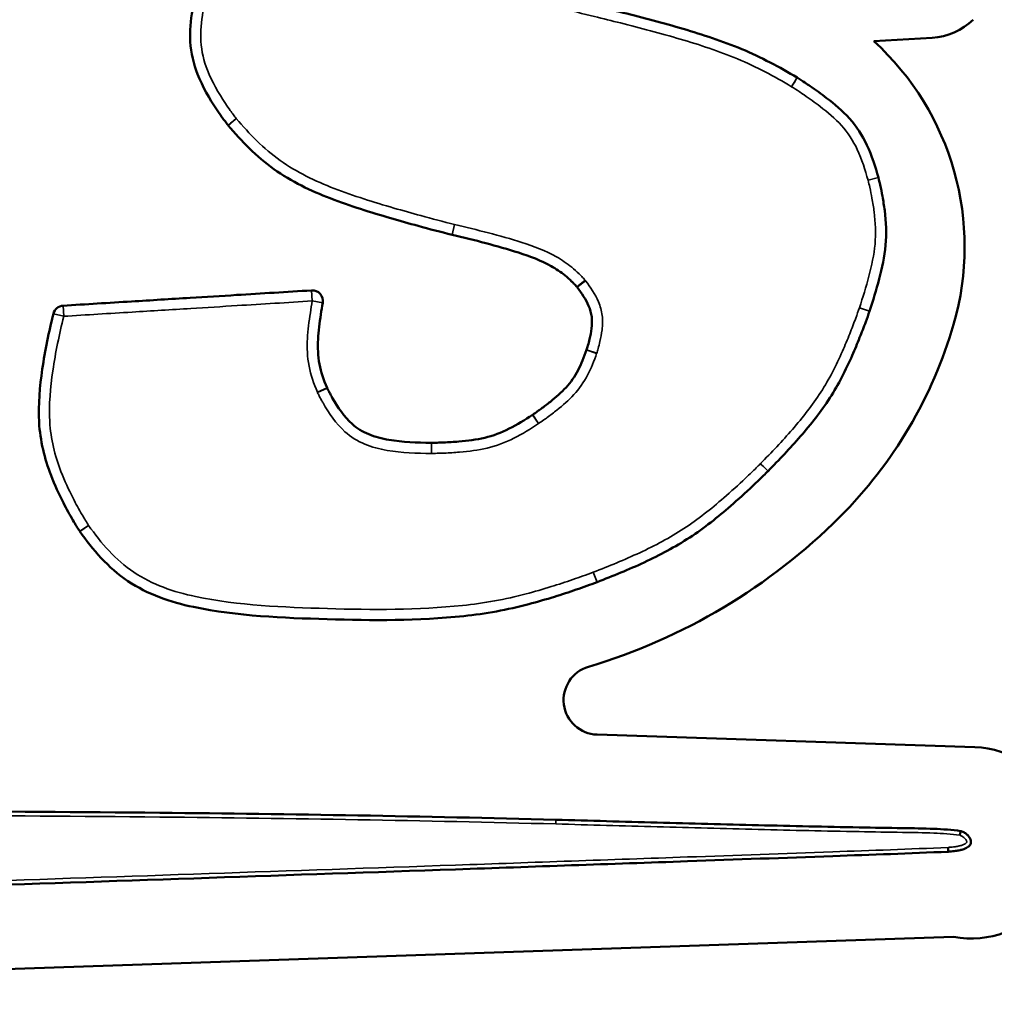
# Model space of a CAD drawing. Header units: inches. Extents: x 1.3 to 22.7, y 0.2 to 18.2.
# Tile 50 of 55: x 20.589 to 20.875, y 9.715 to 10.004. Entities that reach past the tile are written whole.
import ezdxf

# ---------------------------------------------------------------- set-up
doc = ezdxf.new("R2010")
doc.units = ezdxf.units.IN
doc.header["$LTSCALE"] = 0.8333333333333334
doc.header["$MEASUREMENT"] = 0
doc.layers.add('Visible (ANSI)', color=7, linetype='Continuous', lineweight=50)
doc.layers.add('Visible Narrow (ANSI)', color=7, linetype='Continuous', lineweight=35)

msp = doc.modelspace()

# ---------------------------------------------------------------- linework, layer by layer
at = {"layer": 'Visible (ANSI)'}
for p, q in [((20.85669770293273, 9.999072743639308), (20.83958104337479, 9.998086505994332)), ((20.75832592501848, 9.79438122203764), (20.86919282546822, 9.790680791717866)), ((20.86300217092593, 9.734988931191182), (20.2827186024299, 9.715153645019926))]:
    msp.add_line(p, q, dxfattribs=at)
for centre, radius, start, end in [((20.85561914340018, 10.01779169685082), 0.01875000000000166, 273.2976554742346, 314.4191848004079), ((20.7844297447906, 9.937668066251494), 0.08180497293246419, 343.8392776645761, 47.60947437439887), ((20.81542280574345, 9.98472218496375), 0.003125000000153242, 58.16761598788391, 59.05098084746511), ((20.65237788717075, 9.975369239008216), 0.003125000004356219, 218.8770620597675, 220.0290971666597), ((20.83788517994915, 9.957209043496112), 0.003124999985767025, 14.72194404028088, 15.33964000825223), ((20.71648832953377, 9.94424806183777), 0.00312499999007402, 256.2126717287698, 256.4973740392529), ((20.67467997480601, 9.921761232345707), 0.003124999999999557, 350.2202077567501, 93.52364144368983), ((20.60169518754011, 9.91726706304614), 0.003124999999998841, 93.52364144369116, 166.4135309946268), ((20.83534403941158, 9.919787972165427), 0.003124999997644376, 341.3544912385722, 341.7016429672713), ((20.73628434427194, 9.951619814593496), 0.1319311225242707, 315.0082576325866, 343.8392776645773), ((20.80629811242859, 9.874002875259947), 0.003124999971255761, 315.2368207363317, 315.532131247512), ((20.70564875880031, 9.982246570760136), 0.1752501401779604, 286.6133282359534, 315.0082576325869), ((20.60900003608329, 9.855851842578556), 0.003124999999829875, 213.2134414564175, 215.2471101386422), ((20.75720630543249, 9.84209705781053), 0.003124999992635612, 290.7723318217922, 291.216272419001), ((20.75866554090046, 9.804556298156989), 0.01018074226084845, 106.6133282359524, 268.0883351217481), ((20.8682553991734, 9.762594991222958), 0.02810144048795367, 259.2258545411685, 88.08833512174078)]:
    msp.add_arc(centre, radius, start, end, dxfattribs=at)
for points, knots in [([(20.64403038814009, 10.0245213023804), (20.64366667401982, 10.02341430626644), (20.64329867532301, 10.02229463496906), (20.64151595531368, 10.01663600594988), (20.6402673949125, 10.0120563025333), (20.63899885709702, 10.00420094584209), (20.63870347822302, 10.00108269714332), (20.63887708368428, 9.99787883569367), (20.63905068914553, 9.994674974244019), (20.63982425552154, 9.99133899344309), (20.6425141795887, 9.98462169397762), (20.64444290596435, 9.981284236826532), (20.64706341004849, 9.977336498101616), (20.64756108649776, 9.976614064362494), (20.64839570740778, 9.975446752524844), (20.64872608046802, 9.974995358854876), (20.6493449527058, 9.974172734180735), (20.64966357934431, 9.973756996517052), (20.64994509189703, 9.973407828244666)], [-0.208606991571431, -0.208606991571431, -0.208606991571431, -0.208606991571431, -0.1944018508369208, -0.1944018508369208, -0.1379077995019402, -0.1379077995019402, -0.1025990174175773, -0.1025990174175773, -0.1025990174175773, -0.06729023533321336, -0.06729023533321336, -0.02228544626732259, -0.02228544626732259, -0.01205129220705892, -0.01205129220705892, -0.005550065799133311, -0.005550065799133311, -0.0001253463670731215, -0.0001253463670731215, -0.0001253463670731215, -0.0001253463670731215]), ([(20.81702991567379, 9.987402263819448), (20.81194839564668, 9.990449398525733), (20.80643115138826, 9.99339301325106), (20.79514271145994, 9.998111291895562), (20.78934927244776, 10.00001354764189), (20.78359084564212, 10.00169731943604), (20.77771283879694, 10.00341605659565), (20.77183636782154, 10.00495899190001), (20.7633871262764, 10.00711207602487), (20.76082504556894, 10.00775282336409), (20.7549301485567, 10.00920383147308), (20.7515800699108, 10.01001586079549), (20.74824994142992, 10.01079435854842)], [-0.2922094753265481, -0.2922094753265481, -0.2922094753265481, -0.2922094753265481, -0.2199811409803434, -0.2199811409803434, -0.1476553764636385, -0.1476553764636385, -0.1476553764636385, -0.07382768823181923, -0.07382768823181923, -0.04173905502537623, -0.04173905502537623, -4.415824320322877e-05, -4.415824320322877e-05, -4.415824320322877e-05, -4.415824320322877e-05]), ([(20.84089885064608, 9.958035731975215), (20.840053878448, 9.961116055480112), (20.83902319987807, 9.964419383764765), (20.83622781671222, 9.970357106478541), (20.83449331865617, 9.973082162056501), (20.83240526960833, 9.975398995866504), (20.83031722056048, 9.977715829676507), (20.82801572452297, 9.979608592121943), (20.82411764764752, 9.982602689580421), (20.82251877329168, 9.983751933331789), (20.82038217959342, 9.98521578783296), (20.81986595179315, 9.985563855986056), (20.81860177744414, 9.986402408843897), (20.81781263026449, 9.986916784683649), (20.8170710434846, 9.987377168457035)], [-0.1488681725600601, -0.1488681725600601, -0.1488681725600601, -0.1488681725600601, -0.1099367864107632, -0.1099367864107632, -0.07572090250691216, -0.07572090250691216, -0.07572090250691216, -0.04150501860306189, -0.04150501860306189, -0.01812179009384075, -0.01812179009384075, -0.01072349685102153, -0.01072349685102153, -9.697092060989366e-05, -9.697092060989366e-05, -9.697092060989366e-05, -9.697092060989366e-05]), ([(20.64998501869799, 9.973359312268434), (20.65381690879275, 9.968797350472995), (20.65830996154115, 9.964137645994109), (20.66857006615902, 9.956862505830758), (20.67425479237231, 9.954124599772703), (20.67997198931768, 9.951925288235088), (20.68587677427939, 9.949653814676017), (20.69181332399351, 9.947817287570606), (20.70042987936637, 9.94529376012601), (20.70309286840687, 9.944543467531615), (20.70907381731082, 9.942912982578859), (20.71242925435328, 9.942026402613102), (20.71574358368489, 9.941213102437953)], [-0.2956158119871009, -0.2956158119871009, -0.2956158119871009, -0.2956158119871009, -0.2230001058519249, -0.2230001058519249, -0.1502579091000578, -0.1502579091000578, -0.1502579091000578, -0.0751289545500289, -0.0751289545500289, -0.04163761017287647, -0.04163761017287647, -3.154283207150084e-05, -3.154283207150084e-05, -3.154283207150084e-05, -3.154283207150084e-05]), ([(20.83831102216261, 9.918806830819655), (20.83931925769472, 9.921855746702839), (20.84031938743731, 9.9250211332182), (20.84199482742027, 9.931459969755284), (20.84270292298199, 9.934761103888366), (20.84302895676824, 9.938208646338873), (20.84334776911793, 9.941579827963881), (20.84318592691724, 9.945046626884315), (20.84258017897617, 9.949744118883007), (20.84235753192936, 9.95113415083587), (20.84189825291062, 9.953631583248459), (20.84167243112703, 9.954739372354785), (20.84126604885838, 9.956554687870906), (20.84108630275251, 9.957323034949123), (20.84090758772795, 9.958003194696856)], [-0.1549774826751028, -0.1549774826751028, -0.1549774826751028, -0.1549774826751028, -0.1158279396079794, -0.1158279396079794, -0.07663996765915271, -0.07663996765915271, -0.07663996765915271, -0.03831998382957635, -0.03831998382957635, -0.02192400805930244, -0.02192400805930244, -0.008624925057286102, -0.008624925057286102, -6.758521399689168e-05, -6.758521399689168e-05, -6.758521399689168e-05, -6.758521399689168e-05]), ([(20.71575867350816, 9.941209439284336), (20.71906811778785, 9.940414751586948), (20.72234159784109, 9.939613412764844), (20.72885928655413, 9.937896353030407), (20.73209860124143, 9.936992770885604), (20.73525236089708, 9.935974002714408), (20.73865060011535, 9.934876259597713), (20.74194236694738, 9.933664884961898), (20.7462515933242, 9.931216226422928), (20.74762209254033, 9.930280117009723), (20.74957635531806, 9.92870120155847), (20.75022531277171, 9.92812869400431), (20.75107377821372, 9.92730445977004), (20.75130105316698, 9.927075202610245), (20.75183150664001, 9.926516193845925), (20.75205776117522, 9.926273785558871), (20.75237450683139, 9.92587870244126)], [-0.1725184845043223, -0.1725184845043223, -0.1725184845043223, -0.1725184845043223, -0.1310221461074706, -0.1310221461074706, -0.08949425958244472, -0.08949425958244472, -0.08949425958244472, -0.04474712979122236, -0.04474712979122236, -0.02260426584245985, -0.02260426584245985, -0.01092427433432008, -0.01092427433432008, -0.006471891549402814, -0.006471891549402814, -0.0001750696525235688, -0.0001750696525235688, -0.0001750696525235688, -0.0001750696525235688]), ([(20.67448791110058, 9.924880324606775), (20.66714761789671, 9.924428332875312), (20.65980732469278, 9.923976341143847), (20.64792507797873, 9.923244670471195), (20.64338312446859, 9.922964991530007), (20.63884117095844, 9.92268531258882), (20.63310168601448, 9.922331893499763), (20.62736220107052, 9.921978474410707), (20.6149161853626, 9.92121208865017), (20.60820965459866, 9.920799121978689), (20.60150312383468, 9.920386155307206)], [-0.3065329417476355, -0.3065329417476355, -0.3065329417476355, -0.3065329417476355, -0.2168705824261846, -0.2168705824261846, -0.1613902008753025, -0.1613902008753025, -0.1613902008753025, -0.09128186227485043, -0.09128186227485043, -0.009360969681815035, -0.009360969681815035, -0.009360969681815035, -0.009360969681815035]), ([(20.75237450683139, 9.925878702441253), (20.75238290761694, 9.925868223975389), (20.75239124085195, 9.925857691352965), (20.75240777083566, 9.925836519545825), (20.75241596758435, 9.925825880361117), (20.75242409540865, 9.925815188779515)], [0, 0, 0, 0, 0.0003274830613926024, 0.0003274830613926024, 0.0006549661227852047, 0.0006549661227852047, 0.0006549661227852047, 0.0006549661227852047]), ([(20.75242409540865, 9.925815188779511), (20.75387983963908, 9.923900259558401), (20.75502974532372, 9.922173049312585), (20.75627824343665, 9.91925054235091), (20.75658441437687, 9.918181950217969), (20.75672120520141, 9.917100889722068), (20.75685799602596, 9.916019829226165), (20.756823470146, 9.914893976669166), (20.75654552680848, 9.91264846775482), (20.75634611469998, 9.911603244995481), (20.7559558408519, 9.909924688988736), (20.75579280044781, 9.909294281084), (20.75555209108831, 9.908444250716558), (20.75548670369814, 9.908220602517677), (20.75535956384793, 9.907800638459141), (20.75531007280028, 9.907639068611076), (20.75524070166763, 9.907428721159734)], [-0.09213649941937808, -0.09213649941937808, -0.09213649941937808, -0.09213649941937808, -0.06276452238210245, -0.06276452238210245, -0.04566913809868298, -0.04566913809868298, -0.04566913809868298, -0.02857375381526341, -0.02857375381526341, -0.01438691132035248, -0.01438691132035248, -0.005886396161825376, -0.005886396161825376, -0.002819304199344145, -0.002819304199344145, -7.982078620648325e-05, -7.982078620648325e-05, -7.982078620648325e-05, -7.982078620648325e-05]), ([(20.67904824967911, 9.89624377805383), (20.67800889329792, 9.898695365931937), (20.67724727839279, 9.900868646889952), (20.67634607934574, 9.905611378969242), (20.67624297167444, 9.908050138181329), (20.67638551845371, 9.91054470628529), (20.67651997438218, 9.912897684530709), (20.67683712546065, 9.915345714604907), (20.67737643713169, 9.918940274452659), (20.67756217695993, 9.920085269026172), (20.67775956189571, 9.921230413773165)], [-0.1268427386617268, -0.1268427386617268, -0.1268427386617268, -0.1268427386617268, -0.09433141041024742, -0.09433141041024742, -0.06165099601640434, -0.06165099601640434, -0.06165099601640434, -0.03082549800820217, -0.03082549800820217, -0.01642820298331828, -0.01642820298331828, -0.01642820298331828, -0.01642820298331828]), ([(20.80852824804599, 9.871813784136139), (20.81173177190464, 9.875077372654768), (20.81497613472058, 9.878474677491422), (20.82111096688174, 9.88555368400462), (20.82404678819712, 9.889260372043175), (20.82663809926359, 9.893269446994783), (20.82921442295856, 9.89725533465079), (20.83135114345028, 9.901514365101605), (20.83399030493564, 9.907515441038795), (20.83471367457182, 9.909251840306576), (20.8360293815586, 9.912551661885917), (20.83662652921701, 9.914111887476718), (20.83757849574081, 9.916705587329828), (20.83796259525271, 9.917774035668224), (20.83830502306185, 9.91878887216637)], [-0.2224684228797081, -0.2224684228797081, -0.2224684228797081, -0.2224684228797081, -0.1667145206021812, -0.1667145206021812, -0.1109279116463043, -0.1109279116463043, -0.1109279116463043, -0.05546395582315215, -0.05546395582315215, -0.03304068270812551, -0.03304068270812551, -0.01309202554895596, -0.01309202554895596, -3.838479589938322e-05, -3.838479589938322e-05, -3.838479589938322e-05, -3.838479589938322e-05]), ([(20.59865763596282, 9.918001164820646), (20.59737467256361, 9.912692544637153), (20.59621916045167, 9.907262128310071), (20.59466195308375, 9.896632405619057), (20.59418583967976, 9.891431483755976), (20.59447307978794, 9.886128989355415), (20.59476031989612, 9.88082649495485), (20.59607422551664, 9.875411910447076), (20.59907640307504, 9.867712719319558), (20.60030715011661, 9.865042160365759), (20.6025219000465, 9.860711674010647), (20.60344593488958, 9.859022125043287), (20.60475891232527, 9.856770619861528), (20.60510798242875, 9.856185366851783), (20.60576017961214, 9.855120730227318), (20.60608471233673, 9.854599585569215), (20.60638554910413, 9.854140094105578)], [-0.260430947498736, -0.260430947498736, -0.260430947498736, -0.260430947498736, -0.1941765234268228, -0.1941765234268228, -0.1332437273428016, -0.1332437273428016, -0.1332437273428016, -0.07231093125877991, -0.07231093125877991, -0.03765533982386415, -0.03765533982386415, -0.01489052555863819, -0.01489052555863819, -0.006861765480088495, -0.006861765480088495, -0.0002208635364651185, -0.0002208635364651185, -0.0002208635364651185, -0.0002208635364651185]), ([(20.75522922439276, 9.90739458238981), (20.75447956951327, 9.90520658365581), (20.75372227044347, 9.90328648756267), (20.75175415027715, 9.899556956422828), (20.75058903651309, 9.897873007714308), (20.74920024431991, 9.89635738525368), (20.74786252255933, 9.894897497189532), (20.74627163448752, 9.893523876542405), (20.74369434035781, 9.891467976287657), (20.74277483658, 9.890767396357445), (20.74151593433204, 9.889843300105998), (20.74118598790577, 9.889604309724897), (20.74036741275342, 9.889019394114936), (20.73991118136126, 9.888697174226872), (20.73939950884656, 9.888351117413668)], [-0.1109900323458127, -0.1109900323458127, -0.1109900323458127, -0.1109900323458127, -0.0827761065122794, -0.0827761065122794, -0.05449063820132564, -0.05449063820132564, -0.05449063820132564, -0.02724531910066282, -0.02724531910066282, -0.01271758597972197, -0.01271758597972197, -0.007588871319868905, -0.007588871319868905, -4.841196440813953e-05, -4.841196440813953e-05, -4.841196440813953e-05, -4.841196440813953e-05]), ([(20.75524070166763, 9.907428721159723), (20.75523882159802, 9.907423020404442), (20.7552369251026, 9.907417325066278), (20.75523309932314, 9.907405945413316), (20.75523117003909, 9.907400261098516), (20.75522922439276, 9.907394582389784)], [4.792897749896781e-13, 4.792897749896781e-13, 4.792897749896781e-13, 4.792897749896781e-13, 0.0001463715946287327, 0.0001463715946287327, 0.0002927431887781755, 0.0002927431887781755, 0.0002927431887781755, 0.0002927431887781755]), ([(20.67908288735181, 9.896165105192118), (20.67907693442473, 9.896178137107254), (20.67907107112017, 9.896191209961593), (20.67905952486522, 9.896217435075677), (20.67905384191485, 9.896230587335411), (20.67904824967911, 9.896243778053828)], [0, 0, 0, 0, 0.0003493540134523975, 0.0003493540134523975, 0.0006987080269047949, 0.0006987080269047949, 0.0006987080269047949, 0.0006987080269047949]), ([(20.70969501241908, 9.880118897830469), (20.70535327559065, 9.880144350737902), (20.70120402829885, 9.880286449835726), (20.69511451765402, 9.881329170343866), (20.69309523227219, 9.881842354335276), (20.69127654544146, 9.882594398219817), (20.68945785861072, 9.88334644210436), (20.68782530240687, 9.884360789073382), (20.68414663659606, 9.887713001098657), (20.68219118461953, 9.890466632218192), (20.68037148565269, 9.893659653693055), (20.68019571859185, 9.893977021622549), (20.67984348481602, 9.894631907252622), (20.67966835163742, 9.894967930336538), (20.67935085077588, 9.895599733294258), (20.67922830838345, 9.895846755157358), (20.6790828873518, 9.896165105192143)], [-0.1660003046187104, -0.1660003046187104, -0.1660003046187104, -0.1660003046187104, -0.1130604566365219, -0.1130604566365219, -0.08525608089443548, -0.08525608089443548, -0.08525608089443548, -0.05745170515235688, -0.05745170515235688, -0.01425475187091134, -0.01425475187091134, -0.009524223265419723, -0.009524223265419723, -0.004553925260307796, -0.004553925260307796, -0.0001972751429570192, -0.0001972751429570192, -0.0001972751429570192, -0.0001972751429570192]), ([(20.73938008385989, 9.8883380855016), (20.73706191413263, 9.886795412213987), (20.73485637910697, 9.885434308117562), (20.73016643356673, 9.88310077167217), (20.72777991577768, 9.882190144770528), (20.72530933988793, 9.881589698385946), (20.72288533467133, 9.88100057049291), (20.72031282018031, 9.880685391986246), (20.71621976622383, 9.880349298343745), (20.71475466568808, 9.88026328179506), (20.71280572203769, 9.880184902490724), (20.71231988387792, 9.880168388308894), (20.71112222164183, 9.880135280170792), (20.71045062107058, 9.880120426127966), (20.70972006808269, 9.880118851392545)], [-0.1346836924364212, -0.1346836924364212, -0.1346836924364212, -0.1346836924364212, -0.1007277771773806, -0.1007277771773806, -0.06672454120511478, -0.06672454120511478, -0.06672454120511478, -0.03336227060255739, -0.03336227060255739, -0.01505517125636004, -0.01505517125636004, -0.00896692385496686, -0.00896692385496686, -5.16233653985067e-05, -5.16233653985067e-05, -5.16233653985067e-05, -5.16233653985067e-05]), ([(20.73939950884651, 9.888351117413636), (20.73939627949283, 9.888348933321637), (20.73939304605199, 9.888346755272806), (20.73938657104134, 9.888342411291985), (20.73938332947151, 9.888340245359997), (20.73938008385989, 9.8883380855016)], [3.941461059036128e-13, 3.941461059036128e-13, 3.941461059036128e-13, 3.941461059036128e-13, 9.50631536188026e-05, 9.50631536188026e-05, 0.0001901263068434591, 0.0001901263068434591, 0.0001901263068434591, 0.0001901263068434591]), ([(20.70972006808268, 9.880118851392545), (20.70971589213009, 9.880118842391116), (20.70971171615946, 9.880118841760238), (20.70970336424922, 9.880118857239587), (20.70969918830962, 9.880118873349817), (20.70969501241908, 9.880118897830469)], [3.286085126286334e-14, 3.286085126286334e-14, 3.286085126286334e-14, 3.286085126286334e-14, 0.0001018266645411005, 0.0001018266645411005, 0.0002036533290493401, 0.0002036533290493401, 0.0002036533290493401, 0.0002036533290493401]), ([(20.75833720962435, 9.839183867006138), (20.76292962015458, 9.84096664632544), (20.76759379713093, 9.842859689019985), (20.77671138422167, 9.847114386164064), (20.78121989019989, 9.849491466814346), (20.78550497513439, 9.852286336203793), (20.78978829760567, 9.855080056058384), (20.79376286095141, 9.858276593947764), (20.79974890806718, 9.863482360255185), (20.80189892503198, 9.865439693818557), (20.80463657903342, 9.86802116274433), (20.80525639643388, 9.868611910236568), (20.80675743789, 9.870058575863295), (20.80766357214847, 9.870941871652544), (20.80851693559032, 9.871802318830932)], [-0.2403359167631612, -0.2403359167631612, -0.2403359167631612, -0.2403359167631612, -0.180276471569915, -0.180276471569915, -0.1201678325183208, -0.1201678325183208, -0.1201678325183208, -0.0600839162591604, -0.0600839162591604, -0.0251054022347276, -0.0251054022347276, -0.01480476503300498, -0.01480476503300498, -3.268530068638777e-05, -3.268530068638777e-05, -3.268530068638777e-05, -3.268530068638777e-05]), ([(20.60644794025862, 9.854048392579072), (20.61015083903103, 9.848808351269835), (20.61476968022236, 9.843332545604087), (20.62639038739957, 9.835571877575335), (20.63312229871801, 9.833276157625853), (20.65294751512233, 9.829140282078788), (20.66597626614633, 9.828694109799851), (20.67902551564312, 9.828286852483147), (20.6923488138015, 9.82787104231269), (20.70569305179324, 9.827828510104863), (20.72555618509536, 9.829875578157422), (20.73201215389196, 9.831043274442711), (20.74078261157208, 9.833370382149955), (20.7432941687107, 9.834106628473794), (20.74793245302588, 9.835551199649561), (20.75007048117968, 9.836251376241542), (20.75424080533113, 9.837680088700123), (20.75632042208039, 9.838418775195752), (20.75831460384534, 9.839175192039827)], [-0.6390895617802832, -0.6390895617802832, -0.6390895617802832, -0.6390895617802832, -0.5609118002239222, -0.5609118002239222, -0.4811453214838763, -0.4811453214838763, -0.3229780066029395, -0.3229780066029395, -0.3229780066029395, -0.1614890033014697, -0.1614890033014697, -0.08448044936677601, -0.08448044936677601, -0.05311823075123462, -0.05311823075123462, -0.02604914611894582, -0.02604914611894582, -4.918741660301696e-05, -4.918741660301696e-05, -4.918741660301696e-05, -4.918741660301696e-05]), ([(20.74624209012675, 9.769381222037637), (20.70749145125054, 9.770391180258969), (20.66871646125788, 9.771034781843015), (20.58310577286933, 9.771873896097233), (20.536261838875, 9.772041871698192), (20.40380923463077, 9.772128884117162), (20.31820184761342, 9.771722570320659), (20.23259716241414, 9.771018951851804), (20.14700172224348, 9.770315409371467), (20.0614087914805, 9.769351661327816), (19.93285626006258, 9.76714764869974), (19.88989334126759, 9.766274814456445), (19.82065946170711, 9.764392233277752), (19.79438426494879, 9.763574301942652), (19.76023597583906, 9.762159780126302), (19.75235599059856, 9.761807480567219), (19.73602045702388, 9.760965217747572), (19.72752944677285, 9.760527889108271), (19.71909950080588, 9.759793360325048)], [-4.174530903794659, -4.174530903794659, -4.174530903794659, -4.174530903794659, -3.701922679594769, -3.701922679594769, -3.130841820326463, -3.130841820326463, -2.087152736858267, -2.087152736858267, -2.087152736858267, -1.043576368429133, -1.043576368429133, -0.5197158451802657, -0.5197158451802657, -0.1992833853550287, -0.1992833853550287, -0.1031673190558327, -0.1031673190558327, 0, 0, 0, 0]), ([(20.86505432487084, 9.76602571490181), (20.86251314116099, 9.766426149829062), (20.85981244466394, 9.766609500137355), (20.85415478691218, 9.766817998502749), (20.85110443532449, 9.76686382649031), (20.84379504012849, 9.766986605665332), (20.83953874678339, 9.767050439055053), (20.82540823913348, 9.767297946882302), (20.81553533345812, 9.767523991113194), (20.80566051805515, 9.767768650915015), (20.79575752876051, 9.7680140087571), (20.78585416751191, 9.768276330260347), (20.76604777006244, 9.7688164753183), (20.75614552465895, 9.76909335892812), (20.74624209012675, 9.769381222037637)], [-0.4824873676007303, -0.4824873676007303, -0.4824873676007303, -0.4824873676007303, -0.4511229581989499, -0.4511229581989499, -0.4139536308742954, -0.4139536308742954, -0.3620373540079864, -0.3620373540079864, -0.2415873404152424, -0.2415873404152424, -0.2415873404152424, -0.1207936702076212, -0.1207936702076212, 0, 0, 0, 0]), ([(20.86142795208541, 9.75998893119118), (20.86158470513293, 9.75999966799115), (20.86174428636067, 9.76001057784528), (20.86246095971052, 9.760064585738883), (20.8630254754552, 9.760123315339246), (20.86402556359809, 9.760268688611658), (20.86446297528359, 9.760345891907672), (20.86525288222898, 9.760529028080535), (20.86559972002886, 9.760623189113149), (20.86623087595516, 9.760844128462), (20.86650859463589, 9.7609552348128), (20.86699372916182, 9.761215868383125), (20.86718516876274, 9.761329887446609), (20.86739818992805, 9.761507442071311), (20.86750470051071, 9.761596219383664), (20.86762019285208, 9.761699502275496), (20.86784943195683, 9.761997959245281), (20.8679803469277, 9.76217379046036), (20.86814095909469, 9.762869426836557), (20.86809135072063, 9.763062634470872), (20.86801014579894, 9.763460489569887), (20.86794443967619, 9.76361759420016), (20.86778628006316, 9.763959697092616), (20.86768664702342, 9.764123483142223), (20.86745004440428, 9.764468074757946), (20.86730699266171, 9.764643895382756), (20.86693724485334, 9.765031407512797), (20.86670775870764, 9.765225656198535), (20.8661392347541, 9.765615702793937), (20.86579333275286, 9.765794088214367), (20.86531344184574, 9.765958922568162), (20.86512712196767, 9.766010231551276), (20.86505432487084, 9.76602571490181)], [-0.03611483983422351, -0.03611483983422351, -0.03611483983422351, -0.03611483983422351, -0.03419922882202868, -0.03419922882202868, -0.0276714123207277, -0.0276714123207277, -0.02265001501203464, -0.02265001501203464, -0.01878740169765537, -0.01878740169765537, -0.01581616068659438, -0.01581616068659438, -0.01395913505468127, -0.01395913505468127, -0.01395913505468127, -0.01303062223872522, -0.01303062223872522, -0.01232800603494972, -0.01232800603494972, -0.01154500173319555, -0.01154500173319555, -0.01042199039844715, -0.01042199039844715, -0.008884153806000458, -0.008884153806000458, -0.006884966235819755, -0.006884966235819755, -0.00428602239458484, -0.00428602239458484, -0.0009073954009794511, -0.0009073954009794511, 0, 0, 0, 0]), ([(20.8648256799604, 9.764796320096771), (20.86482624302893, 9.764799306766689), (20.86482680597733, 9.76480229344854), (20.86485799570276, 9.764967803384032), (20.86488796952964, 9.765128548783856), (20.8649431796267, 9.765425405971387), (20.86496794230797, 9.765559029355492), (20.86500958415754, 9.76578387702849), (20.86502606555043, 9.765872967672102), (20.86504854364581, 9.76599446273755), (20.86505432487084, 9.76602571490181), (20.86505432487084, 9.76602571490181)], [-0.0080063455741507, -0.0080063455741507, -0.0080063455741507, -0.0080063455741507, -0.007969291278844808, -0.007969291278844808, -0.005952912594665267, -0.005952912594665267, -0.003967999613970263, -0.003967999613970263, -0.001983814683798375, -0.001983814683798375, 0, 0, 0, 0]), ([(20.2827186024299, 9.740153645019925), (20.33094599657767, 9.741755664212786), (20.37917346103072, 9.743360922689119), (20.4756277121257, 9.746589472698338), (20.52385460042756, 9.748211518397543), (20.57208112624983, 9.749846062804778), (20.62030541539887, 9.75148053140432), (20.668529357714, 9.753126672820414), (20.73947050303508, 9.755585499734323), (20.76218823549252, 9.75637867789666), (20.79911596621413, 9.75768389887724), (20.81332613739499, 9.758189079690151), (20.8388310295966, 9.759114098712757), (20.85013798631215, 9.75947714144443), (20.86142795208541, 9.75998893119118)], [-2.353196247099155, -2.353196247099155, -2.353196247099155, -2.353196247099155, -1.764883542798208, -1.764883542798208, -1.176570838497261, -1.176570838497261, -1.176570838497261, -0.5882854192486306, -0.5882854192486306, -0.3111453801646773, -0.3111453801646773, -0.1377886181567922, -0.1377886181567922, 0, 0, 0, 0]), ([(20.86135692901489, 9.761236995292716), (20.86135710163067, 9.761233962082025), (20.86135727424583, 9.761230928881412), (20.86136683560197, 9.76106291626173), (20.86137611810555, 9.760899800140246), (20.86139326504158, 9.760598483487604), (20.86140098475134, 9.760462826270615), (20.8614139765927, 9.760234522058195), (20.86141912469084, 9.760144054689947), (20.86142614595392, 9.760020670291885), (20.86142795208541, 9.75998893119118), (20.86142795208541, 9.75998893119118)], [-3.704073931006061e-05, -3.704073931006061e-05, -3.704073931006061e-05, -3.704073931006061e-05, 0, 0, 0.002014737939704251, 0.002014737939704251, 0.003999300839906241, 0.003999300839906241, 0.005983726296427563, 0.005983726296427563, 0.007968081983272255, 0.007968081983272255, 0.007968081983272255, 0.007968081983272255])]:
    msp.add_open_spline(points, degree=3, knots=knots, dxfattribs=at)
at = {"layer": 'Visible Narrow (ANSI)'}
for p, q in [((20.81542280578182, 9.98472218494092), (20.81702991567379, 9.987402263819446)), ((20.65237788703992, 9.975369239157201), (20.64998501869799, 9.973359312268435)), ((20.83788517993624, 9.957209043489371), (20.84089885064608, 9.958035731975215)), ((20.84090758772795, 9.958003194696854), (20.83788517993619, 9.957209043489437)), ((20.7157435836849, 9.941213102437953), (20.71648832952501, 9.944248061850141)), ((20.716488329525, 9.944248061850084), (20.71575867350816, 9.941209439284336)), ((20.75481267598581, 9.927833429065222), (20.75237450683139, 9.925878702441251)), ((20.75242409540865, 9.925815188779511), (20.75491185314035, 9.927706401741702)), ((20.67467997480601, 9.921761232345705), (20.67448791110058, 9.924880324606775)), ((20.67775956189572, 9.921230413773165), (20.67467997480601, 9.921761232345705)), ((20.60150312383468, 9.920386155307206), (20.60169518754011, 9.917267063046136)), ((20.83830502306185, 9.918788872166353), (20.83534403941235, 9.919787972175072)), ((20.83534403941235, 9.919787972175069), (20.83831102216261, 9.918806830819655)), ((20.60169518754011, 9.917267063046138), (20.59865763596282, 9.918001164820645)), ((20.75522922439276, 9.90739458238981), (20.7581855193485, 9.90638169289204)), ((20.75820847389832, 9.906449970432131), (20.7552407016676, 9.907428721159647)), ((20.67904824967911, 9.89624377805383), (20.67617113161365, 9.895024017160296)), ((20.67624040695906, 9.894866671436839), (20.67908288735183, 9.896165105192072)), ((20.73938008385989, 9.8883380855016), (20.74111136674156, 9.885736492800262)), ((20.74115021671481, 9.88576255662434), (20.73939950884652, 9.888351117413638)), ((20.70969501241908, 9.880118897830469), (20.70967669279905, 9.876993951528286)), ((20.70972680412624, 9.876993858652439), (20.70972006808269, 9.880118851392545)), ((20.80629811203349, 9.874002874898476), (20.80852824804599, 9.871813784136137)), ((20.6063855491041, 9.85414009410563), (20.60900003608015, 9.855851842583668)), ((20.60900003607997, 9.855851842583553), (20.60644794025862, 9.85404839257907)), ((20.75831460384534, 9.839175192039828), (20.75720630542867, 9.842097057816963)), ((20.75720630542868, 9.842097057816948), (20.75833720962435, 9.839183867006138))]:
    msp.add_line(p, q, dxfattribs=at)
for centre, major_axis, start_param, end_param in [((20.81542280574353, 9.984722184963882), (0.001648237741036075, 0.002654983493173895), 4.712388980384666, 6.500655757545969), ((20.65237788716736, 9.975369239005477), (-0.002432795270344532, -0.001961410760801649), 4.712388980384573, 6.287930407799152), ((20.80629811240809, 9.874002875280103), (0.002218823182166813, -0.002200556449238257), 4.712388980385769, 6.289204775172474)]:
    msp.add_ellipse(centre, major_axis=major_axis, ratio=1e-05, start_param=start_param, end_param=end_param, dxfattribs=at)
for points, knots in [([(20.652377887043, 9.975369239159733), (20.65209861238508, 9.975715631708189), (20.65182845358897, 9.976069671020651), (20.6512397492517, 9.97685219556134), (20.65092427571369, 9.97728319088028), (20.65012439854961, 9.978401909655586), (20.64964697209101, 9.979094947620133), (20.64713461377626, 9.982879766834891), (20.64529210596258, 9.986090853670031), (20.6428218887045, 9.992259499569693), (20.64215420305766, 9.995156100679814), (20.64199750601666, 9.998047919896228), (20.64184080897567, 10.00093973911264), (20.6421079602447, 10.00385180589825), (20.6433139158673, 10.0113196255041), (20.64452726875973, 10.01579453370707), (20.64627153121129, 10.02133109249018), (20.64663556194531, 10.02243894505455), (20.64699924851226, 10.02354585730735)], [0.0001253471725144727, 0.0001253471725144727, 0.0001253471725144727, 0.0001253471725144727, 0.005550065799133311, 0.005550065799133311, 0.01205129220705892, 0.01205129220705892, 0.02228544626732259, 0.02228544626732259, 0.06729023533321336, 0.06729023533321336, 0.1025990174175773, 0.1025990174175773, 0.1025990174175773, 0.1379077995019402, 0.1379077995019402, 0.1944018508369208, 0.1944018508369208, 0.2086070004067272, 0.2086070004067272, 0.2086070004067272, 0.2086070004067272]), ([(20.74753857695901, 10.0077514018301), (20.75086865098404, 10.00697291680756), (20.75419300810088, 10.00616699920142), (20.7600706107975, 10.00472024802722), (20.7626244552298, 10.00408155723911), (20.77104399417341, 10.0019360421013), (20.77690176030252, 10.00039736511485), (20.78271381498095, 9.99869791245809), (20.7884076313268, 9.997033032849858), (20.79408446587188, 9.995166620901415), (20.80507932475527, 9.990571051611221), (20.81034195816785, 9.987768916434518), (20.81542280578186, 9.984722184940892)], [4.415810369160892e-05, 4.415810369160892e-05, 4.415810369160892e-05, 4.415810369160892e-05, 0.04173905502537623, 0.04173905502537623, 0.07382768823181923, 0.07382768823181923, 0.1476553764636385, 0.1476553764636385, 0.1476553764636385, 0.2199811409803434, 0.2199811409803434, 0.292209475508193, 0.292209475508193, 0.292209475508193, 0.292209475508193]), ([(20.81542280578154, 9.984722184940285), (20.8161633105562, 9.98426247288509), (20.81689321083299, 9.983785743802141), (20.8181254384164, 9.982968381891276), (20.81862871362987, 9.982629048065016), (20.82071207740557, 9.981201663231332), (20.82226991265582, 9.980081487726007), (20.82603043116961, 9.977193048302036), (20.82820508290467, 9.975391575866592), (20.83008392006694, 9.973306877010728), (20.8319627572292, 9.971222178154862), (20.83350386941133, 9.96880640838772), (20.83607820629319, 9.963338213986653), (20.83704044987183, 9.960288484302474), (20.83788517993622, 9.957209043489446)], [9.697110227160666e-05, 9.697110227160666e-05, 9.697110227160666e-05, 9.697110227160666e-05, 0.01072349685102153, 0.01072349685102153, 0.01812179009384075, 0.01812179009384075, 0.04150501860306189, 0.04150501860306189, 0.07572090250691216, 0.07572090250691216, 0.07572090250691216, 0.1099367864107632, 0.1099367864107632, 0.1488681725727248, 0.1488681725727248, 0.1488681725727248, 0.1488681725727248]), ([(20.71648832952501, 9.944248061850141), (20.71317408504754, 9.945061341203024), (20.70987454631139, 9.945933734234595), (20.70393184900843, 9.947553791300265), (20.70128768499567, 9.94829879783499), (20.69273767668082, 9.950802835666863), (20.6868452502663, 9.952629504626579), (20.68109397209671, 9.954841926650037), (20.67552540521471, 9.9569840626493), (20.67011013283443, 9.959601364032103), (20.66038454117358, 9.96649749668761), (20.65620872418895, 9.97080853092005), (20.65237788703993, 9.975369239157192)], [3.154287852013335e-05, 3.154287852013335e-05, 3.154287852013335e-05, 3.154287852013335e-05, 0.04163761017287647, 0.04163761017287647, 0.0751289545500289, 0.0751289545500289, 0.1502579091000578, 0.1502579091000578, 0.1502579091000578, 0.2230001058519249, 0.2230001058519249, 0.2956158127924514, 0.2956158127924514, 0.2956158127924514, 0.2956158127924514]), ([(20.8378851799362, 9.957209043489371), (20.8380635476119, 9.956530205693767), (20.83822228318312, 9.955846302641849), (20.83861396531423, 9.954096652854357), (20.8388321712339, 9.95302624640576), (20.83927497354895, 9.950618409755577), (20.8394891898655, 9.949279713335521), (20.8400670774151, 9.944798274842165), (20.84021375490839, 9.941631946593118), (20.8399178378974, 9.938502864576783), (20.83961521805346, 9.935302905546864), (20.83894459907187, 9.932147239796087), (20.83732100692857, 9.925907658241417), (20.83635221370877, 9.922836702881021), (20.8353440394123, 9.919787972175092)], [6.758522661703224e-05, 6.758522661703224e-05, 6.758522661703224e-05, 6.758522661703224e-05, 0.008624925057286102, 0.008624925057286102, 0.02192400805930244, 0.02192400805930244, 0.03831998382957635, 0.03831998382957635, 0.07663996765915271, 0.07663996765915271, 0.07663996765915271, 0.1158279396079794, 0.1158279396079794, 0.1549774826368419, 0.1549774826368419, 0.1549774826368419, 0.1549774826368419]), ([(20.75481267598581, 9.927833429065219), (20.75448962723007, 9.928236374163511), (20.75414312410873, 9.928620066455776), (20.75353624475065, 9.929259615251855), (20.75327901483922, 9.929518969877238), (20.75232994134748, 9.9304409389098), (20.75161058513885, 9.931075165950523), (20.74945268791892, 9.932818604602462), (20.74794803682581, 9.93384652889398), (20.74317797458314, 9.936557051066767), (20.73970546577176, 9.937819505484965), (20.73621296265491, 9.938947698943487), (20.73297172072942, 9.939994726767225), (20.72968908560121, 9.94090937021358), (20.72310403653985, 9.942644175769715), (20.71979782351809, 9.943453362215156), (20.716488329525, 9.944248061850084)], [0.0001750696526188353, 0.0001750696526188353, 0.0001750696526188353, 0.0001750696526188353, 0.006471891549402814, 0.006471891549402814, 0.01092427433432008, 0.01092427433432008, 0.02260426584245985, 0.02260426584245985, 0.04474712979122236, 0.04474712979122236, 0.08949425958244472, 0.08949425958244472, 0.08949425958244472, 0.1310221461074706, 0.1310221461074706, 0.172518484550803, 0.172518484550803, 0.172518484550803, 0.172518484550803]), ([(20.75491185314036, 9.927706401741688), (20.75489559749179, 9.92772778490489), (20.7548792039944, 9.927749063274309), (20.75484614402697, 9.927791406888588), (20.75482947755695, 9.927812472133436), (20.75481267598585, 9.927833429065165)], [-0.0006549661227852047, -0.0006549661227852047, -0.0006549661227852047, -0.0006549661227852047, -0.0003274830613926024, -0.0003274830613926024, 0, 0, 0, 0]), ([(20.75820847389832, 9.906449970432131), (20.75827884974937, 9.906663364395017), (20.75834534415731, 9.90687811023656), (20.75848342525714, 9.907334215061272), (20.75855407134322, 9.907575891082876), (20.75881284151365, 9.908489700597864), (20.75898776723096, 9.909165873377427), (20.75940975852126, 9.910980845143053), (20.75962934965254, 9.912123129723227), (20.75994590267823, 9.914680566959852), (20.75999750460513, 9.916102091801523), (20.75982148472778, 9.917493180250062), (20.75964546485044, 9.918884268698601), (20.75924655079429, 9.920256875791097), (20.75774103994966, 9.923781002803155), (20.75636994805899, 9.925788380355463), (20.75491185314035, 9.927706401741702)], [7.982078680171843e-05, 7.982078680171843e-05, 7.982078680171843e-05, 7.982078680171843e-05, 0.002819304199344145, 0.002819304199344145, 0.005886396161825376, 0.005886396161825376, 0.01438691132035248, 0.01438691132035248, 0.02857375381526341, 0.02857375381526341, 0.04566913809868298, 0.04566913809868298, 0.04566913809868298, 0.06276452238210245, 0.06276452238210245, 0.09213649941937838, 0.09213649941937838, 0.09213649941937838, 0.09213649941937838]), ([(20.60169518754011, 9.917267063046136), (20.60840171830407, 9.91768002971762), (20.61510824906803, 9.9180929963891), (20.62755426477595, 9.91885938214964), (20.63329374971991, 9.919212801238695), (20.63903323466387, 9.91956622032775), (20.64357518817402, 9.919845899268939), (20.64811714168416, 9.920125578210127), (20.6599993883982, 9.920857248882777), (20.66733968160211, 9.921309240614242), (20.67467997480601, 9.921761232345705)], [0.009360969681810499, 0.009360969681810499, 0.009360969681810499, 0.009360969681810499, 0.09128186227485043, 0.09128186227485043, 0.1613902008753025, 0.1613902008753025, 0.1613902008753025, 0.2168705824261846, 0.2168705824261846, 0.3065329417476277, 0.3065329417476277, 0.3065329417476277, 0.3065329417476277]), ([(20.67467997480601, 9.921761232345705), (20.67447910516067, 9.920595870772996), (20.67428970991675, 9.919428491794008), (20.67373883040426, 9.91575683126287), (20.67340984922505, 9.913247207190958), (20.6732656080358, 9.910722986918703), (20.67311268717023, 9.908046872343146), (20.67322255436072, 9.905309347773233), (20.67423039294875, 9.900005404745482), (20.67513024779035, 9.897479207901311), (20.67617113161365, 9.895024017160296)], [0.01642820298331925, 0.01642820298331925, 0.01642820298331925, 0.01642820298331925, 0.03082549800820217, 0.03082549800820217, 0.06165099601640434, 0.06165099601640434, 0.06165099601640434, 0.09433141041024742, 0.09433141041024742, 0.1268427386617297, 0.1268427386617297, 0.1268427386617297, 0.1268427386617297]), ([(20.83534403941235, 9.91978797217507), (20.83500172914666, 9.918773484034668), (20.83463822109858, 9.917764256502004), (20.83370301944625, 9.91521623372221), (20.8331156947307, 9.913681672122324), (20.83182317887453, 9.91044001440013), (20.83111277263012, 9.90873495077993), (20.82853246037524, 9.902867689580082), (20.82648309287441, 9.898786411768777), (20.82401360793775, 9.894965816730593), (20.82152975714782, 9.89112299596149), (20.81868580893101, 9.887526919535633), (20.81267809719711, 9.880594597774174), (20.80950155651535, 9.877266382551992), (20.80629811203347, 9.874002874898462)], [3.838475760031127e-05, 3.838475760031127e-05, 3.838475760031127e-05, 3.838475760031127e-05, 0.01309202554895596, 0.01309202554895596, 0.03304068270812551, 0.03304068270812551, 0.05546395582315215, 0.05546395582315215, 0.1109279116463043, 0.1109279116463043, 0.1109279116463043, 0.1667145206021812, 0.1667145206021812, 0.2224684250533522, 0.2224684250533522, 0.2224684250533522, 0.2224684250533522]), ([(20.60900003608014, 9.855851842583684), (20.60870167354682, 9.8563075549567), (20.60841428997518, 9.856770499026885), (20.60778556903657, 9.857796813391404), (20.60744804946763, 9.85836265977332), (20.60617488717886, 9.86054588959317), (20.60527740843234, 9.86218688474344), (20.60313010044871, 9.866385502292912), (20.6019409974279, 9.868968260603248), (20.59906815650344, 9.87633576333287), (20.59786384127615, 9.881307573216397), (20.59759350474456, 9.886298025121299), (20.59732316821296, 9.891288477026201), (20.59777265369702, 9.896307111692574), (20.59929082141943, 9.906670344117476), (20.60041875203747, 9.911985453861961), (20.60169518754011, 9.917267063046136)], [0.0002208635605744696, 0.0002208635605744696, 0.0002208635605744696, 0.0002208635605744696, 0.006861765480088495, 0.006861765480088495, 0.01489052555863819, 0.01489052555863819, 0.03765533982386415, 0.03765533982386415, 0.07231093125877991, 0.07231093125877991, 0.1332437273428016, 0.1332437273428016, 0.1332437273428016, 0.1941765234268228, 0.1941765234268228, 0.260430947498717, 0.260430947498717, 0.260430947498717, 0.260430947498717]), ([(20.74115021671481, 9.885762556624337), (20.74166252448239, 9.886109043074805), (20.74216817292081, 9.886465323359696), (20.7430137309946, 9.887069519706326), (20.74335446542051, 9.887316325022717), (20.74465419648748, 9.888270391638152), (20.74560509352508, 9.888994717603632), (20.74829161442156, 9.891137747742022), (20.74999452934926, 9.892598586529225), (20.7515042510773, 9.894246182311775), (20.75307160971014, 9.895956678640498), (20.7544113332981, 9.897896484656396), (20.75659237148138, 9.902029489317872), (20.75743544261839, 9.904192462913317), (20.7581855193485, 9.90638169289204)], [4.841196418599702e-05, 4.841196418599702e-05, 4.841196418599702e-05, 4.841196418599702e-05, 0.007588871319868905, 0.007588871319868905, 0.01271758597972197, 0.01271758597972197, 0.02724531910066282, 0.02724531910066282, 0.05449063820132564, 0.05449063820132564, 0.05449063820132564, 0.0827761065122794, 0.0827761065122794, 0.1109900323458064, 0.1109900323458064, 0.1109900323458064, 0.1109900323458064]), ([(20.75818551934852, 9.90638169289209), (20.75818941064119, 9.906393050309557), (20.75819326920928, 9.906404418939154), (20.75820092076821, 9.90642717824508), (20.75820471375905, 9.90643856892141), (20.75820847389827, 9.906449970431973)], [-0.0002927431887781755, -0.0002927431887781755, -0.0002927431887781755, -0.0002927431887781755, -0.0001463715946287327, -0.0001463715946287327, -4.792897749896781e-13, -4.792897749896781e-13, -4.792897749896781e-13, -4.792897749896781e-13]), ([(20.67617113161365, 9.895024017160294), (20.67618231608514, 9.894997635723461), (20.67619368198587, 9.894971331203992), (20.67621677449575, 9.894918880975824), (20.67622850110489, 9.894892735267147), (20.67624040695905, 9.894866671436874)], [-0.0006987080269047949, -0.0006987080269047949, -0.0006987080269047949, -0.0006987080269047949, -0.0003493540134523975, -0.0003493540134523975, 0, 0, 0, 0]), ([(20.67624040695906, 9.894866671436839), (20.67638887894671, 9.89454164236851), (20.67654641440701, 9.8942207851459), (20.67689000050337, 9.893537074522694), (20.67707855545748, 9.89317536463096), (20.67745569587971, 9.892474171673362), (20.67764384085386, 9.892134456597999), (20.67959117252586, 9.888717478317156), (20.68164797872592, 9.885762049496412), (20.68597394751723, 9.88181997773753), (20.68797492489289, 9.880578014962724), (20.69008239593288, 9.879706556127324), (20.69218986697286, 9.878835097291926), (20.69442776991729, 9.878276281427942), (20.70097995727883, 9.877154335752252), (20.70533456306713, 9.877019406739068), (20.70967669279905, 9.876993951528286)], [0.0001972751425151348, 0.0001972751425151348, 0.0001972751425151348, 0.0001972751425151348, 0.004553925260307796, 0.004553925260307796, 0.009524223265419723, 0.009524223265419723, 0.01425475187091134, 0.01425475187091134, 0.05745170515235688, 0.05745170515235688, 0.08525608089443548, 0.08525608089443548, 0.08525608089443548, 0.1130604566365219, 0.1130604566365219, 0.1660003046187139, 0.1660003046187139, 0.1660003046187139, 0.1660003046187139]), ([(20.70972680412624, 9.876993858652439), (20.71045804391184, 9.876995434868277), (20.71118922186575, 9.877010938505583), (20.71241945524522, 9.877044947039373), (20.71291836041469, 9.87706190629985), (20.71491913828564, 9.877142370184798), (20.71642447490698, 9.877230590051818), (20.72066156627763, 9.877578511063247), (20.72338835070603, 9.877906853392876), (20.72604735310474, 9.878553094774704), (20.72875744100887, 9.87921175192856), (20.73139042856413, 9.880219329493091), (20.73641631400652, 9.882720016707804), (20.73879272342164, 9.884193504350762), (20.74111136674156, 9.885736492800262)], [5.162336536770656e-05, 5.162336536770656e-05, 5.162336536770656e-05, 5.162336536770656e-05, 0.00896692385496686, 0.00896692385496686, 0.01505517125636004, 0.01505517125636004, 0.03336227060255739, 0.03336227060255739, 0.06672454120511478, 0.06672454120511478, 0.06672454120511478, 0.1007277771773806, 0.1007277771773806, 0.1346836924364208, 0.1346836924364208, 0.1346836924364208, 0.1346836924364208]), ([(20.74111136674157, 9.885736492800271), (20.74111785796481, 9.885740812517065), (20.74112434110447, 9.885745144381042), (20.74113729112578, 9.885753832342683), (20.74114375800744, 9.885758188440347), (20.74115021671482, 9.885762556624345)], [-0.0001901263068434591, -0.0001901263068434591, -0.0001901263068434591, -0.0001901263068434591, -9.50631536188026e-05, -9.50631536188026e-05, -3.941461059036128e-13, -3.941461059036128e-13, -3.941461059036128e-13, -3.941461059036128e-13]), ([(20.70967669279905, 9.876993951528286), (20.70968504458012, 9.87699390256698), (20.70969339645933, 9.87699387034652), (20.7097101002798, 9.876993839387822), (20.70971845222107, 9.87699384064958), (20.70972680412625, 9.876993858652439)], [-0.0002036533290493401, -0.0002036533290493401, -0.0002036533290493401, -0.0002036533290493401, -0.0001018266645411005, -0.0001018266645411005, -3.286085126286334e-14, -3.286085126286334e-14, -3.286085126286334e-14, -3.286085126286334e-14]), ([(20.80629811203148, 9.87400287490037), (20.80544491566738, 9.87314259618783), (20.80457689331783, 9.872297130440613), (20.8030961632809, 9.87087004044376), (20.80248457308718, 9.87028713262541), (20.79978254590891, 9.867739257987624), (20.79766049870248, 9.865807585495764), (20.79177701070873, 9.860691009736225), (20.78792553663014, 9.857596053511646), (20.78379778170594, 9.854903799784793), (20.77966832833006, 9.852210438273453), (20.77529692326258, 9.849902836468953), (20.76636523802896, 9.845734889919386), (20.76179855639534, 9.843879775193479), (20.75720630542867, 9.842097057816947)], [3.268747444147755e-05, 3.268747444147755e-05, 3.268747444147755e-05, 3.268747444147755e-05, 0.01480476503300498, 0.01480476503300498, 0.0251054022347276, 0.0251054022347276, 0.0600839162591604, 0.0600839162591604, 0.1201678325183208, 0.1201678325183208, 0.1201678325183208, 0.180276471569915, 0.180276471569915, 0.2403359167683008, 0.2403359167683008, 0.2403359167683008, 0.2403359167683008]), ([(20.75720630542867, 9.842097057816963), (20.7552123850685, 9.841340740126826), (20.75320227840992, 9.840627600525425), (20.74908445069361, 9.839216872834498), (20.74697426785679, 9.838525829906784), (20.7423984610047, 9.83710071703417), (20.73992935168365, 9.836377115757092), (20.73133795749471, 9.834097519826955), (20.72510525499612, 9.832970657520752), (20.70564649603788, 9.830965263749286), (20.69236204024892, 9.830997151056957), (20.67912299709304, 9.831410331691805), (20.66615626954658, 9.83181501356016), (20.65310649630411, 9.832299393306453), (20.63400215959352, 9.836284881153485), (20.62769790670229, 9.838456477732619), (20.6169247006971, 9.845651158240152), (20.6127008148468, 9.850614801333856), (20.60900003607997, 9.855851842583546)], [4.918742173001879e-05, 4.918742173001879e-05, 4.918742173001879e-05, 4.918742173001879e-05, 0.02604914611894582, 0.02604914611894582, 0.05311823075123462, 0.05311823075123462, 0.08448044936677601, 0.08448044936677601, 0.1614890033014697, 0.1614890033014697, 0.3229780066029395, 0.3229780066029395, 0.3229780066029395, 0.4811453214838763, 0.4811453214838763, 0.5609118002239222, 0.5609118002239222, 0.6390895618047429, 0.6390895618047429, 0.6390895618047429, 0.6390895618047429]), ([(19.7192167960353, 9.758548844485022), (19.72764380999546, 9.759283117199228), (19.73609386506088, 9.759717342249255), (19.75241466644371, 9.760558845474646), (19.76029044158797, 9.760910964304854), (19.79442689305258, 9.762324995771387), (19.82069712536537, 9.76314279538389), (19.88992129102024, 9.765025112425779), (19.93288059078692, 9.765897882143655), (20.06142443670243, 9.768101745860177), (20.14701515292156, 9.769065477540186), (20.23260743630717, 9.769768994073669), (20.31820896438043, 9.770472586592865), (20.40381332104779, 9.770878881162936), (20.53625833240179, 9.770791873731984), (20.5830992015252, 9.770623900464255), (20.6686988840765, 9.769784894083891), (20.70745763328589, 9.769141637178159), (20.74620764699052, 9.768131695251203)], [3.585692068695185e-05, 3.585692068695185e-05, 3.585692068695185e-05, 3.585692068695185e-05, 0.1031673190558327, 0.1031673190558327, 0.1992833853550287, 0.1992833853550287, 0.5197158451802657, 0.5197158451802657, 1.043576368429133, 1.043576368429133, 2.087152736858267, 2.087152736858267, 2.087152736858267, 3.130841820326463, 3.130841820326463, 3.701922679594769, 3.701922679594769, 4.17452327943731, 4.17452327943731, 4.17452327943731, 4.17452327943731]), ([(20.74624209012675, 9.769381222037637), (20.74624224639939, 9.769381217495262), (20.74624145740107, 9.769348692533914), (20.74623813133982, 9.769223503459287), (20.74623559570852, 9.769130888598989), (20.74622918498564, 9.768899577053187), (20.74622531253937, 9.768760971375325), (20.74621684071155, 9.76845875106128), (20.74621224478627, 9.768295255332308), (20.74620764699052, 9.768131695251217)], [0, 0, 0, 0, 0.2500000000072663, 0.2500000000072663, 0.5000000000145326, 0.5000000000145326, 0.7500000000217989, 0.7500000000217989, 1.000000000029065, 1.000000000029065, 1.000000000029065, 1.000000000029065]), ([(20.74620764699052, 9.768131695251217), (20.75611045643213, 9.767843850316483), (20.76601358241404, 9.767566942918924), (20.78582082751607, 9.767026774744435), (20.79572497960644, 9.766764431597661), (20.8056295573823, 9.766519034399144), (20.81550595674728, 9.76627433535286), (20.82538286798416, 9.766048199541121), (20.83951835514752, 9.76580060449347), (20.84377610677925, 9.765736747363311), (20.85108196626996, 9.765614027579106), (20.85413059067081, 9.765568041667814), (20.85973649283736, 9.765361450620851), (20.8622959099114, 9.765194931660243), (20.86482567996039, 9.76479632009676)], [7.624322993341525e-06, 7.624322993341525e-06, 7.624322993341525e-06, 7.624322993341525e-06, 0.1207936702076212, 0.1207936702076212, 0.2415873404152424, 0.2415873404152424, 0.2415873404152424, 0.3620373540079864, 0.3620373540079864, 0.4139536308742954, 0.4139536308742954, 0.4511229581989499, 0.4511229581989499, 0.4823471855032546, 0.4823471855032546, 0.4823471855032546, 0.4823471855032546]), ([(20.8648256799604, 9.764796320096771), (20.86488791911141, 9.764782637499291), (20.8649486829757, 9.764762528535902), (20.86527116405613, 9.764651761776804), (20.86552308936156, 9.764522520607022), (20.86593058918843, 9.764242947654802), (20.86609384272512, 9.764104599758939), (20.86635572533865, 9.763830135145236), (20.86646016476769, 9.763701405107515), (20.866624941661, 9.76346142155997), (20.86668982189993, 9.763352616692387), (20.8667819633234, 9.763153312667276), (20.86681472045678, 9.763066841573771), (20.86684615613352, 9.76291282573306), (20.86685289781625, 9.762847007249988), (20.86682529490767, 9.76272745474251), (20.8667945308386, 9.762676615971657), (20.86671287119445, 9.762570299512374), (20.86665636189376, 9.762516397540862), (20.86659786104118, 9.762467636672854), (20.86648085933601, 9.762370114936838), (20.86635047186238, 9.762289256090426), (20.86599969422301, 9.762100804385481), (20.8657736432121, 9.762008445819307), (20.86524423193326, 9.761823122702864), (20.86493703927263, 9.76173895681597), (20.86422423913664, 9.76157369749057), (20.86381862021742, 9.761501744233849), (20.86288093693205, 9.76136544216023), (20.86234732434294, 9.761309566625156), (20.86166093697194, 9.761257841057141), (20.8615088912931, 9.761247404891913), (20.86135693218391, 9.7612369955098)], [0.0001305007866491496, 0.0001305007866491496, 0.0001305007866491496, 0.0001305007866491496, 0.0009073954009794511, 0.0009073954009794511, 0.00428602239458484, 0.00428602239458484, 0.006884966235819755, 0.006884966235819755, 0.008884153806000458, 0.008884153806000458, 0.01042199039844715, 0.01042199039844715, 0.01154500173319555, 0.01154500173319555, 0.01232800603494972, 0.01232800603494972, 0.01303062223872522, 0.01303062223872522, 0.01395913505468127, 0.01395913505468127, 0.01395913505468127, 0.01581616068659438, 0.01581616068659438, 0.01878740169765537, 0.01878740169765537, 0.02265001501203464, 0.02265001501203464, 0.0276714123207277, 0.0276714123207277, 0.03419922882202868, 0.03419922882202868, 0.03605618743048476, 0.03605618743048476, 0.03605618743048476, 0.03605618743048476]), ([(20.86135693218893, 9.7612369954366), (20.85007177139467, 9.760725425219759), (20.83878038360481, 9.76036308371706), (20.81328150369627, 9.759438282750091), (20.79907158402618, 9.758933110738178), (20.76214444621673, 9.757627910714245), (20.73942698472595, 9.756834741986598), (20.66848652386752, 9.754375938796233), (20.62026285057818, 9.752729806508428), (20.57203878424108, 9.751095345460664), (20.52381248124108, 9.749460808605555), (20.47558575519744, 9.747838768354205), (20.37913178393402, 9.744610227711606), (20.33090449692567, 9.743004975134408), (20.28267710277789, 9.741402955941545)], [5.863784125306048e-05, 5.863784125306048e-05, 5.863784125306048e-05, 5.863784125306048e-05, 0.1377886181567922, 0.1377886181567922, 0.3111453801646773, 0.3111453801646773, 0.5882854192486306, 0.5882854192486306, 1.176570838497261, 1.176570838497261, 1.176570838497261, 1.764883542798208, 1.764883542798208, 2.353196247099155, 2.353196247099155, 2.353196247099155, 2.353196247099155])]:
    msp.add_open_spline(points, degree=3, knots=knots, dxfattribs=at)

doc.saveas('drawing.dxf')
